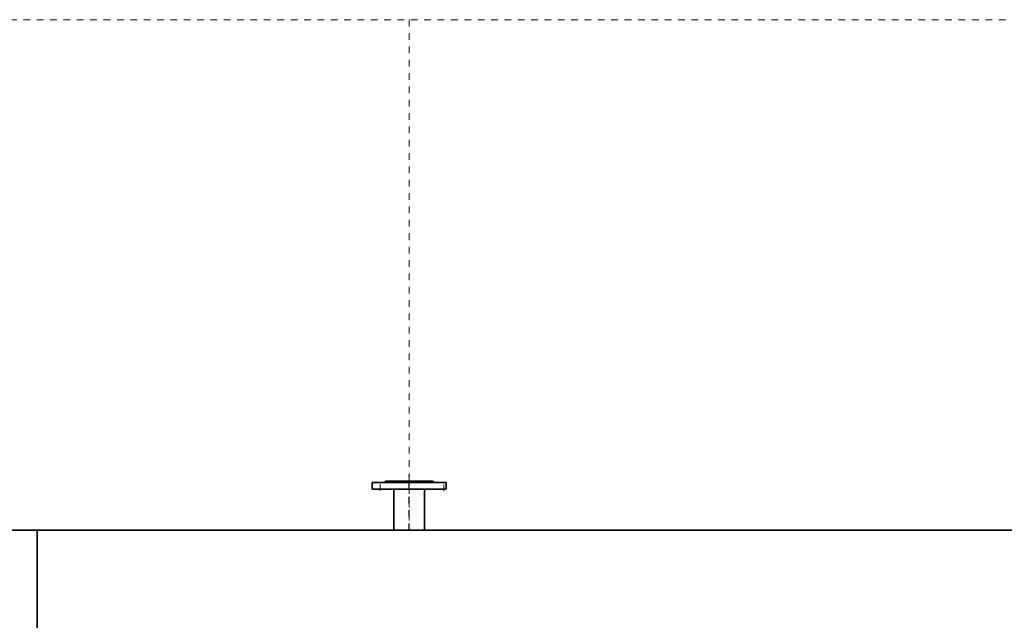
# Model space of a CAD drawing. Header units: metres. Extents: x 703769 to 722343, y 4313031 to 4317457.
# Tile 75 of 256: x 707714 to 707728, y 4313314 to 4313323. Entities that reach past the tile are written whole.
import ezdxf

# ---------------------------------------------------------------- set-up
doc = ezdxf.new("R2010")
doc.units = ezdxf.units.M
doc.header["$LTSCALE"] = 0.5
doc.linetypes.add('CENTER', pattern=[16, 13, -1, 1, -1])
doc.linetypes.add('虚线', pattern=[2, 1, -1])
for name, color, linetype, lineweight in [('CENTER', 1, 'CENTER', 18), ('中心线', 1, 'CENTER', 25), ('粗实线层', 7, 'Continuous', 35), ('虚线层', 6, '虚线', 18)]:
    doc.layers.add(name, color=color, linetype=linetype, lineweight=lineweight)

# ---------------------------------------------------------------- blocks, each defined once
blk = doc.blocks.new('dawda')
at = {"color": 7}
for p, q in [((537377, 33725.6), (537377, 33742.6)), ((537377, 33742.6), (537562, 33742.6)), ((537409.5, 33745.6), (537529.5, 33745.6)), ((537409.5, 33742.6), (537409.5, 33745.6)), ((537529.5, 33742.6), (537529.5, 33745.6)), ((537562, 33742.6), (537562, 33725.6)), ((537562, 33725.6), (537377, 33725.6)), ((537431.5, 33645.6), (537431.5, 33623.4)), ((537507.5, 33623.4), (537507.5, 33645.6)), ((531541.6, 33623.4), (541041.6, 33623.4)), ((536541.6, 31184.9), (536541.6, 33623.4))]:
    blk.add_line(p, q, dxfattribs=at)
at = {"color": 7, "ltscale": 2}
for p, q in [((537431.5, 33645.6), (537431.5, 33725.6)), ((537507.5, 33645.6), (537507.5, 33725.6))]:
    blk.add_line(p, q, dxfattribs=at)
at = {"layer": 'CENTER', "color": 7}
for p, q in [((537397, 33721.4), (537397, 33747.9)), ((537556, 33720.3), (537556, 33747))]:
    blk.add_line(p, q, dxfattribs=at)
at = {"layer": '中心线', "color": 7, "ltscale": 0.5}
blk.add_line((537469.5, 33623.4), (537469.5, 33759.9), dxfattribs=at)
at = {"layer": '虚线层', "color": 7}
for p, q in [((523973.9, 34897.7), (549104.5, 34897.7)), ((537469.5, 34897.7), (537469.5, 33623.4))]:
    blk.add_line(p, q, dxfattribs=at)

msp = doc.modelspace()

# ---------------------------------------------------------------- block references
at = {"layer": '粗实线层', "xscale": 0.006, "yscale": 0.006, "zscale": 0.006}
msp.add_blockref('dawda', (704494.68, 4313113.888), dxfattribs=at)

doc.saveas('drawing.dxf')
